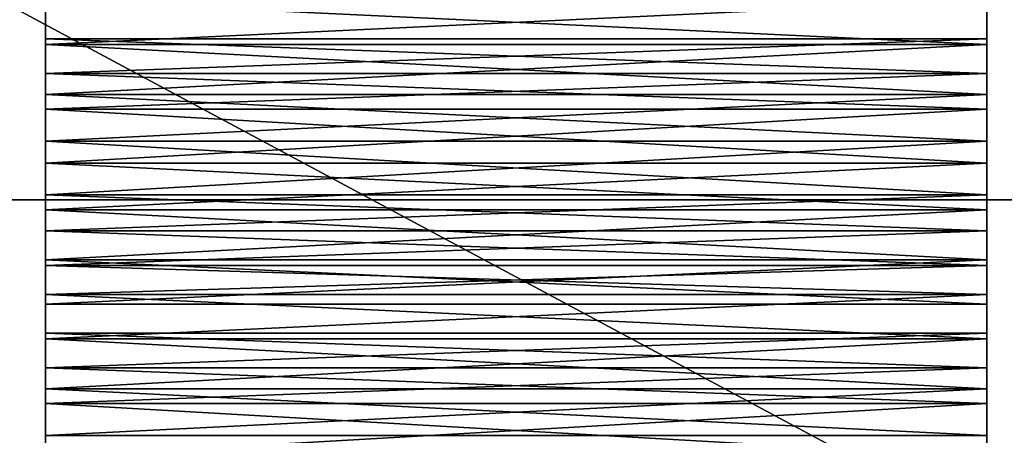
# Model space of a CAD drawing. Header units: millimetres. Extents: x -96 to 96, y -34 to 18.
# Tile 75 of 192: x -54.22 to -45.85, y -4 to -0.47. Entities that reach past the tile are written whole.
import ezdxf

# ---------------------------------------------------------------- set-up
doc = ezdxf.new("R2010")
doc.units = ezdxf.units.MM
doc.header["$LTSCALE"] = 65.185185
for name, color, linetype in [('1005', 7, 'CONTINUOUS'), ('1006', 7, 'CONTINUOUS'), ('1010', 7, 'CONTINUOUS'), ('1011', 7, 'CONTINUOUS'), ('1020', 7, 'CONTINUOUS'), ('1025', 7, 'CONTINUOUS'), ('1030', 7, 'CONTINUOUS'), ('1031', 7, 'CONTINUOUS'), ('1035', 7, 'CONTINUOUS'), ('1036', 7, 'CONTINUOUS'), ('1060', 7, 'CONTINUOUS'), ('1061', 7, 'CONTINUOUS'), ('1089', 7, 'CONTINUOUS'), ('1090', 7, 'CONTINUOUS'), ('1094', 7, 'CONTINUOUS'), ('1095', 7, 'CONTINUOUS'), ('1104', 7, 'CONTINUOUS'), ('1109', 7, 'CONTINUOUS'), ('1114', 7, 'CONTINUOUS'), ('1115', 7, 'CONTINUOUS'), ('1119', 7, 'CONTINUOUS'), ('1120', 7, 'CONTINUOUS'), ('2', 7, 'CONTINUOUS'), ('22', 7, 'CONTINUOUS'), ('24', 7, 'CONTINUOUS'), ('26', 7, 'CONTINUOUS'), ('30', 7, 'CONTINUOUS'), ('6', 7, 'CONTINUOUS'), ('976', 7, 'CONTINUOUS'), ('977', 7, 'CONTINUOUS')]:
    doc.layers.add(name, color=color, linetype=linetype)

msp = doc.modelspace()

# ---------------------------------------------------------------- linework, layer by layer
at = {"layer": '1005', "color": 2, "linetype": 'Continuous'}
for points in [[(-54, -1.6868, -24.3597), (-54, -1.2302, -24.0548), (-46, -1.2302, -24.0548), (-54, -1.6868, -24.3597)], [(-54, -1.6868, -24.3597), (-46, -1.2302, -24.0548), (-46, -1.6868, -24.3597), (-54, -1.6868, -24.3597)]]:
    msp.add_3dface(points, dxfattribs=at)
at = {"layer": '1006', "color": 2, "linetype": 'Continuous'}
for points in [[(-54, -4.1868, -24.3597), (-46, -3.7302, -24.0548), (-46, -4.1868, -24.3597), (-54, -4.1868, -24.3597)], [(-54, -4.1868, -24.3597), (-54, -3.7302, -24.0548), (-46, -3.7302, -24.0548), (-54, -4.1868, -24.3597)]]:
    msp.add_3dface(points, dxfattribs=at)
at = {"layer": '1010', "color": 2, "linetype": 'Continuous'}
for points in [[(-54, -1.5011, -23.5142), (-46, -1.9576, -23.8191), (-46, -1.5011, -23.5142), (-54, -1.5011, -23.5142)], [(-54, -1.5011, -23.5142), (-54, -1.9576, -23.8191), (-46, -1.9576, -23.8191), (-54, -1.5011, -23.5142)]]:
    msp.add_3dface(points, dxfattribs=at)
at = {"layer": '1011', "color": 2, "linetype": 'Continuous'}
for points in [[(-54, -2.5567, -23.7863), (-46, -2.8029, -23.5798), (-46, -2.5567, -23.7863), (-54, -2.5567, -23.7863)], [(-54, -2.5567, -23.7863), (-54, -2.8029, -23.5798), (-46, -2.8029, -23.5798), (-54, -2.5567, -23.7863)]]:
    msp.add_3dface(points, dxfattribs=at)
at = {"layer": '1020', "color": 2, "linetype": 'Continuous'}
for points in [[(-54, -1.6868, -24.3597), (-46, -1.6868, -24.3597), (-46, -2.083, -24.5154), (-54, -1.6868, -24.3597)], [(-54, -2.083, -24.5154), (-54, -1.6868, -24.3597), (-46, -2.083, -24.5154), (-54, -2.083, -24.5154)], [(-54, -2.5081, -24.4921), (-54, -2.083, -24.5154), (-46, -2.5081, -24.4921), (-54, -2.5081, -24.4921)], [(-54, -2.083, -24.5154), (-46, -2.083, -24.5154), (-46, -2.5081, -24.4921), (-54, -2.083, -24.5154)], [(-54, -2.8849, -24.2942), (-54, -2.5081, -24.4921), (-46, -2.8849, -24.2942), (-54, -2.8849, -24.2942)], [(-54, -2.5081, -24.4921), (-46, -2.5081, -24.4921), (-46, -2.8849, -24.2942), (-54, -2.5081, -24.4921)]]:
    msp.add_3dface(points, dxfattribs=at)
at = {"layer": '1025', "color": 2, "linetype": 'Continuous'}
for points in [[(-54, -2.2626, -23.9026), (-46, -2.2626, -23.9026), (-46, -1.9576, -23.8191), (-54, -2.2626, -23.9026)], [(-54, -1.9576, -23.8191), (-54, -2.2626, -23.9026), (-46, -1.9576, -23.8191), (-54, -1.9576, -23.8191)], [(-54, -2.5567, -23.7863), (-46, -2.5567, -23.7863), (-46, -2.2626, -23.9026), (-54, -2.5567, -23.7863)], [(-54, -2.2626, -23.9026), (-54, -2.5567, -23.7863), (-46, -2.2626, -23.9026), (-54, -2.2626, -23.9026)]]:
    msp.add_3dface(points, dxfattribs=at)
at = {"layer": '1030', "color": 2, "linetype": 'Continuous'}
for points in [[(-54, -0.9252, -23.9714), (-54, -0.6311, -24.0876), (-46, -0.9252, -23.9714), (-54, -0.9252, -23.9714)], [(-54, -0.6311, -24.0876), (-46, -0.6311, -24.0876), (-46, -0.9252, -23.9714), (-54, -0.6311, -24.0876)], [(-54, -1.2302, -24.0548), (-54, -0.9252, -23.9714), (-46, -1.2302, -24.0548), (-54, -1.2302, -24.0548)], [(-54, -0.9252, -23.9714), (-46, -0.9252, -23.9714), (-46, -1.2302, -24.0548), (-54, -0.9252, -23.9714)]]:
    msp.add_3dface(points, dxfattribs=at)
at = {"layer": '1031', "color": 2, "linetype": 'Continuous'}
for points in [[(-54, -3.1311, -24.0876), (-46, -3.1311, -24.0876), (-46, -3.4252, -23.9714), (-54, -3.1311, -24.0876)], [(-54, -3.4252, -23.9714), (-54, -3.1311, -24.0876), (-46, -3.4252, -23.9714), (-54, -3.4252, -23.9714)], [(-54, -3.7302, -24.0548), (-54, -3.4252, -23.9714), (-46, -3.7302, -24.0548), (-54, -3.7302, -24.0548)], [(-54, -3.4252, -23.9714), (-46, -3.4252, -23.9714), (-46, -3.7302, -24.0548), (-54, -3.4252, -23.9714)]]:
    msp.add_3dface(points, dxfattribs=at)
at = {"layer": '1035', "color": 2, "linetype": 'Continuous'}
for points in [[(-54, -0.3029, -23.5798), (-54, -0.6798, -23.3818), (-46, -0.3029, -23.5798), (-54, -0.3029, -23.5798)], [(-54, -0.6798, -23.3818), (-46, -0.6798, -23.3818), (-46, -0.3029, -23.5798), (-54, -0.6798, -23.3818)], [(-54, -0.6798, -23.3818), (-54, -1.1049, -23.3586), (-46, -0.6798, -23.3818), (-54, -0.6798, -23.3818)], [(-54, -1.1049, -23.3586), (-46, -1.1049, -23.3586), (-46, -0.6798, -23.3818), (-54, -1.1049, -23.3586)], [(-54, -1.1049, -23.3586), (-54, -1.5011, -23.5142), (-46, -1.1049, -23.3586), (-54, -1.1049, -23.3586)], [(-54, -1.5011, -23.5142), (-46, -1.5011, -23.5142), (-46, -1.1049, -23.3586), (-54, -1.5011, -23.5142)]]:
    msp.add_3dface(points, dxfattribs=at)
at = {"layer": '1036', "color": 2, "linetype": 'Continuous'}
for points in [[(-54, -3.1798, -23.3818), (-46, -3.1798, -23.3818), (-46, -2.8029, -23.5798), (-54, -3.1798, -23.3818)], [(-54, -2.8029, -23.5798), (-54, -3.1798, -23.3818), (-46, -2.8029, -23.5798), (-54, -2.8029, -23.5798)], [(-54, -3.6049, -23.3586), (-46, -3.6049, -23.3586), (-46, -3.1798, -23.3818), (-54, -3.6049, -23.3586)], [(-54, -3.1798, -23.3818), (-54, -3.6049, -23.3586), (-46, -3.1798, -23.3818), (-54, -3.1798, -23.3818)], [(-54, -4.0011, -23.5142), (-46, -4.0011, -23.5142), (-46, -3.6049, -23.3586), (-54, -4.0011, -23.5142)], [(-54, -3.6049, -23.3586), (-54, -4.0011, -23.5142), (-46, -3.6049, -23.3586), (-54, -3.6049, -23.3586)]]:
    msp.add_3dface(points, dxfattribs=at)
at = {"layer": '1060', "color": 2, "linetype": 'Continuous'}
for points in [[(-46, -0.3029, 23.5798), (-46, -0.6311, 24.0876), (-46, -0.6798, 23.3818), (-46, -0.3029, 23.5798)], [(-46, -0.3849, 24.2942), (-46, -0.6311, 24.0876), (-46, -0.3029, 23.5798), (-46, -0.3849, 24.2942)], [(-46, -0.6311, 24.0876), (-46, -0.9252, 23.9714), (-46, -0.6798, 23.3818), (-46, -0.6311, 24.0876)], [(-46, -0.6798, 23.3818), (-46, -0.9252, 23.9714), (-46, -1.1049, 23.3586), (-46, -0.6798, 23.3818)], [(-46, -0.9252, 23.9714), (-46, -1.2302, 24.0548), (-46, -1.1049, 23.3586), (-46, -0.9252, 23.9714)], [(-46, -1.1049, 23.3586), (-46, -1.2302, 24.0548), (-46, -1.5011, 23.5142), (-46, -1.1049, 23.3586)], [(-46, -1.2302, 24.0548), (-46, -1.6868, 24.3597), (-46, -1.5011, 23.5142), (-46, -1.2302, 24.0548)], [(-46, -1.5011, 23.5142), (-46, -1.6868, 24.3597), (-46, -1.9576, 23.8191), (-46, -1.5011, 23.5142)], [(-46, -1.6868, 24.3597), (-46, -2.083, 24.5154), (-46, -1.9576, 23.8191), (-46, -1.6868, 24.3597)], [(-46, -1.9576, 23.8191), (-46, -2.083, 24.5154), (-46, -2.2626, 23.9026), (-46, -1.9576, 23.8191)], [(-46, -2.083, 24.5154), (-46, -2.5081, 24.4921), (-46, -2.2626, 23.9026), (-46, -2.083, 24.5154)], [(-46, -2.2626, 23.9026), (-46, -2.5081, 24.4921), (-46, -2.5567, 23.7863), (-46, -2.2626, 23.9026)], [(-46, -2.5081, 24.4921), (-46, -2.8849, 24.2942), (-46, -2.5567, 23.7863), (-46, -2.5081, 24.4921)], [(-46, -2.5567, 23.7863), (-46, -2.8849, 24.2942), (-46, -2.8029, 23.5798), (-46, -2.5567, 23.7863)], [(-46, -2.8029, 23.5798), (-46, -3.1311, 24.0876), (-46, -3.1798, 23.3818), (-46, -2.8029, 23.5798)], [(-46, -2.8849, 24.2942), (-46, -3.1311, 24.0876), (-46, -2.8029, 23.5798), (-46, -2.8849, 24.2942)], [(-46, -3.1311, 24.0876), (-46, -3.4252, 23.9714), (-46, -3.1798, 23.3818), (-46, -3.1311, 24.0876)], [(-46, -3.1798, 23.3818), (-46, -3.4252, 23.9714), (-46, -3.6049, 23.3586), (-46, -3.1798, 23.3818)], [(-46, -3.4252, 23.9714), (-46, -3.7302, 24.0548), (-46, -3.6049, 23.3586), (-46, -3.4252, 23.9714)], [(-46, -3.6049, 23.3586), (-46, -3.7302, 24.0548), (-46, -4.0011, 23.5142), (-46, -3.6049, 23.3586)], [(-46, -3.7302, 24.0548), (-46, -4.1868, 24.3597), (-46, -4.0011, 23.5142), (-46, -3.7302, 24.0548)]]:
    msp.add_3dface(points, dxfattribs=at)
at = {"layer": '1061', "color": 2, "linetype": 'Continuous'}
for points in [[(-54, -0.3029, 23.5798), (-54, -0.6798, 23.3818), (-54, -0.3849, 24.2942), (-54, -0.3029, 23.5798)], [(-54, -0.3849, 24.2942), (-54, -0.6798, 23.3818), (-54, -0.6311, 24.0876), (-54, -0.3849, 24.2942)], [(-54, -0.6311, 24.0876), (-54, -0.6798, 23.3818), (-54, -0.9252, 23.9714), (-54, -0.6311, 24.0876)], [(-54, -0.6798, 23.3818), (-54, -1.1049, 23.3586), (-54, -0.9252, 23.9714), (-54, -0.6798, 23.3818)], [(-54, -0.9252, 23.9714), (-54, -1.1049, 23.3586), (-54, -1.2302, 24.0548), (-54, -0.9252, 23.9714)], [(-54, -1.1049, 23.3586), (-54, -1.5011, 23.5142), (-54, -1.2302, 24.0548), (-54, -1.1049, 23.3586)], [(-54, -1.2302, 24.0548), (-54, -1.5011, 23.5142), (-54, -1.6868, 24.3597), (-54, -1.2302, 24.0548)], [(-54, -1.5011, 23.5142), (-54, -1.9576, 23.8191), (-54, -1.6868, 24.3597), (-54, -1.5011, 23.5142)], [(-54, -1.6868, 24.3597), (-54, -1.9576, 23.8191), (-54, -2.083, 24.5154), (-54, -1.6868, 24.3597)], [(-54, -1.9576, 23.8191), (-54, -2.2626, 23.9026), (-54, -2.083, 24.5154), (-54, -1.9576, 23.8191)], [(-54, -2.083, 24.5154), (-54, -2.2626, 23.9026), (-54, -2.5081, 24.4921), (-54, -2.083, 24.5154)], [(-54, -2.2626, 23.9026), (-54, -2.5567, 23.7863), (-54, -2.5081, 24.4921), (-54, -2.2626, 23.9026)], [(-54, -2.5567, 23.7863), (-54, -2.8029, 23.5798), (-54, -2.5081, 24.4921), (-54, -2.5567, 23.7863)], [(-54, -2.5081, 24.4921), (-54, -2.8029, 23.5798), (-54, -2.8849, 24.2942), (-54, -2.5081, 24.4921)], [(-54, -2.8029, 23.5798), (-54, -3.1798, 23.3818), (-54, -2.8849, 24.2942), (-54, -2.8029, 23.5798)], [(-54, -2.8849, 24.2942), (-54, -3.1798, 23.3818), (-54, -3.1311, 24.0876), (-54, -2.8849, 24.2942)], [(-54, -3.1311, 24.0876), (-54, -3.1798, 23.3818), (-54, -3.4252, 23.9714), (-54, -3.1311, 24.0876)], [(-54, -3.1798, 23.3818), (-54, -3.6049, 23.3586), (-54, -3.4252, 23.9714), (-54, -3.1798, 23.3818)], [(-54, -3.4252, 23.9714), (-54, -3.6049, 23.3586), (-54, -3.7302, 24.0548), (-54, -3.4252, 23.9714)], [(-54, -3.6049, 23.3586), (-54, -4.0011, 23.5142), (-54, -3.7302, 24.0548), (-54, -3.6049, 23.3586)], [(-54, -3.7302, 24.0548), (-54, -4.0011, 23.5142), (-54, -4.1868, 24.3597), (-54, -3.7302, 24.0548)]]:
    msp.add_3dface(points, dxfattribs=at)
at = {"layer": '1089', "color": 2, "linetype": 'Continuous'}
for points in [[(-46, -1.6868, 24.3597), (-46, -1.2302, 24.0548), (-54, -1.2302, 24.0548), (-46, -1.6868, 24.3597)], [(-46, -1.6868, 24.3597), (-54, -1.2302, 24.0548), (-54, -1.6868, 24.3597), (-46, -1.6868, 24.3597)]]:
    msp.add_3dface(points, dxfattribs=at)
at = {"layer": '1090', "color": 2, "linetype": 'Continuous'}
for points in [[(-46, -4.1868, 24.3597), (-54, -3.7302, 24.0548), (-54, -4.1868, 24.3597), (-46, -4.1868, 24.3597)], [(-46, -4.1868, 24.3597), (-46, -3.7302, 24.0548), (-54, -3.7302, 24.0548), (-46, -4.1868, 24.3597)]]:
    msp.add_3dface(points, dxfattribs=at)
at = {"layer": '1094', "color": 2, "linetype": 'Continuous'}
for points in [[(-46, -1.5011, 23.5142), (-46, -1.9576, 23.8191), (-54, -1.9576, 23.8191), (-46, -1.5011, 23.5142)], [(-46, -1.5011, 23.5142), (-54, -1.9576, 23.8191), (-54, -1.5011, 23.5142), (-46, -1.5011, 23.5142)]]:
    msp.add_3dface(points, dxfattribs=at)
at = {"layer": '1095', "color": 2, "linetype": 'Continuous'}
for points in [[(-46, -2.5567, 23.7863), (-54, -2.8029, 23.5798), (-54, -2.5567, 23.7863), (-46, -2.5567, 23.7863)], [(-46, -2.5567, 23.7863), (-46, -2.8029, 23.5798), (-54, -2.8029, 23.5798), (-46, -2.5567, 23.7863)]]:
    msp.add_3dface(points, dxfattribs=at)
at = {"layer": '1104', "color": 2, "linetype": 'Continuous'}
for points in [[(-46, -2.083, 24.5154), (-46, -1.6868, 24.3597), (-54, -2.083, 24.5154), (-46, -2.083, 24.5154)], [(-46, -1.6868, 24.3597), (-54, -1.6868, 24.3597), (-54, -2.083, 24.5154), (-46, -1.6868, 24.3597)], [(-46, -2.083, 24.5154), (-54, -2.083, 24.5154), (-54, -2.5081, 24.4921), (-46, -2.083, 24.5154)], [(-46, -2.5081, 24.4921), (-46, -2.083, 24.5154), (-54, -2.5081, 24.4921), (-46, -2.5081, 24.4921)], [(-46, -2.5081, 24.4921), (-54, -2.5081, 24.4921), (-54, -2.8849, 24.2942), (-46, -2.5081, 24.4921)], [(-46, -2.8849, 24.2942), (-46, -2.5081, 24.4921), (-54, -2.8849, 24.2942), (-46, -2.8849, 24.2942)]]:
    msp.add_3dface(points, dxfattribs=at)
at = {"layer": '1109', "color": 2, "linetype": 'Continuous'}
for points in [[(-46, -2.2626, 23.9026), (-54, -2.2626, 23.9026), (-54, -1.9576, 23.8191), (-46, -2.2626, 23.9026)], [(-46, -1.9576, 23.8191), (-46, -2.2626, 23.9026), (-54, -1.9576, 23.8191), (-46, -1.9576, 23.8191)], [(-46, -2.5567, 23.7863), (-54, -2.5567, 23.7863), (-54, -2.2626, 23.9026), (-46, -2.5567, 23.7863)], [(-46, -2.2626, 23.9026), (-46, -2.5567, 23.7863), (-54, -2.2626, 23.9026), (-46, -2.2626, 23.9026)]]:
    msp.add_3dface(points, dxfattribs=at)
at = {"layer": '1114', "color": 2, "linetype": 'Continuous'}
for points in [[(-46, -0.9252, 23.9714), (-46, -0.6311, 24.0876), (-54, -0.9252, 23.9714), (-46, -0.9252, 23.9714)], [(-46, -0.6311, 24.0876), (-54, -0.6311, 24.0876), (-54, -0.9252, 23.9714), (-46, -0.6311, 24.0876)], [(-46, -1.2302, 24.0548), (-46, -0.9252, 23.9714), (-54, -1.2302, 24.0548), (-46, -1.2302, 24.0548)], [(-46, -0.9252, 23.9714), (-54, -0.9252, 23.9714), (-54, -1.2302, 24.0548), (-46, -0.9252, 23.9714)]]:
    msp.add_3dface(points, dxfattribs=at)
at = {"layer": '1115', "color": 2, "linetype": 'Continuous'}
for points in [[(-46, -3.4252, 23.9714), (-46, -3.1311, 24.0876), (-54, -3.4252, 23.9714), (-46, -3.4252, 23.9714)], [(-46, -3.1311, 24.0876), (-54, -3.1311, 24.0876), (-54, -3.4252, 23.9714), (-46, -3.1311, 24.0876)], [(-46, -3.7302, 24.0548), (-46, -3.4252, 23.9714), (-54, -3.7302, 24.0548), (-46, -3.7302, 24.0548)], [(-46, -3.4252, 23.9714), (-54, -3.4252, 23.9714), (-54, -3.7302, 24.0548), (-46, -3.4252, 23.9714)]]:
    msp.add_3dface(points, dxfattribs=at)
at = {"layer": '1119', "color": 2, "linetype": 'Continuous'}
for points in [[(-46, -0.6798, 23.3818), (-54, -0.6798, 23.3818), (-54, -0.3029, 23.5798), (-46, -0.6798, 23.3818)], [(-46, -0.3029, 23.5798), (-46, -0.6798, 23.3818), (-54, -0.3029, 23.5798), (-46, -0.3029, 23.5798)], [(-46, -1.1049, 23.3586), (-54, -1.1049, 23.3586), (-54, -0.6798, 23.3818), (-46, -1.1049, 23.3586)], [(-46, -0.6798, 23.3818), (-46, -1.1049, 23.3586), (-54, -0.6798, 23.3818), (-46, -0.6798, 23.3818)], [(-46, -1.5011, 23.5142), (-54, -1.5011, 23.5142), (-54, -1.1049, 23.3586), (-46, -1.5011, 23.5142)], [(-46, -1.1049, 23.3586), (-46, -1.5011, 23.5142), (-54, -1.1049, 23.3586), (-46, -1.1049, 23.3586)]]:
    msp.add_3dface(points, dxfattribs=at)
at = {"layer": '1120', "color": 2, "linetype": 'Continuous'}
for points in [[(-46, -2.8029, 23.5798), (-46, -3.1798, 23.3818), (-54, -2.8029, 23.5798), (-46, -2.8029, 23.5798)], [(-46, -3.1798, 23.3818), (-54, -3.1798, 23.3818), (-54, -2.8029, 23.5798), (-46, -3.1798, 23.3818)], [(-46, -3.1798, 23.3818), (-46, -3.6049, 23.3586), (-54, -3.1798, 23.3818), (-46, -3.1798, 23.3818)], [(-46, -3.6049, 23.3586), (-54, -3.6049, 23.3586), (-54, -3.1798, 23.3818), (-46, -3.6049, 23.3586)], [(-46, -3.6049, 23.3586), (-46, -4.0011, 23.5142), (-54, -3.6049, 23.3586), (-46, -3.6049, 23.3586)], [(-46, -4.0011, 23.5142), (-54, -4.0011, 23.5142), (-54, -3.6049, 23.3586), (-46, -4.0011, 23.5142)]]:
    msp.add_3dface(points, dxfattribs=at)
at = {"layer": '2', "color": 7, "linetype": 'Continuous'}
for points in [[(-3.6186, -27.5, 22.1466), (-74, 10.2026, 22.4756), (-74, -27.5, 22.1466), (-3.6186, -27.5, 22.1466)], [(-3.9737, 10.2026, 22.4756), (-74, 10.2026, 22.4756), (-3.8118, -7.4278, 22.3217), (-3.9737, 10.2026, 22.4756)], [(-3.8118, -7.4278, 22.3217), (-74, 10.2026, 22.4756), (-3.6186, -27.5, 22.1466), (-3.8118, -7.4278, 22.3217)]]:
    msp.add_3dface(points, dxfattribs=at)
at = {"layer": '22', "color": 7, "linetype": 'Continuous'}
for points in [[(-72, -2, 20), (72, -2, 20), (-72, -27.5, 20.2225), (-72, -2, 20)], [(72, -2, 20), (72, -27.5, 20.2225), (-72, -27.5, 20.2225), (72, -2, 20)]]:
    msp.add_3dface(points, dxfattribs=at)
at = {"layer": '24', "color": 7, "linetype": 'Continuous'}
for points in [[(-72, -2, -20), (-72, -27.5, -20.2225), (72, -27.5, -20.2225), (-72, -2, -20)], [(72, -2, -20), (-72, -2, -20), (72, -27.5, -20.2225), (72, -2, -20)]]:
    msp.add_3dface(points, dxfattribs=at)
at = {"layer": '26', "color": 7, "linetype": 'Continuous'}
for points in [[(71.4, -2, 19.4), (-71.4, -2, 19.4), (71.4, 13.6, 19.8085), (71.4, -2, 19.4)], [(71.4, 13.6, 19.8085), (-71.4, -2, 19.4), (-71.4, 13.6, 19.8085), (71.4, 13.6, 19.8085)]]:
    msp.add_3dface(points, dxfattribs=at)
at = {"layer": '30', "color": 7, "linetype": 'Continuous'}
for points in [[(-71.4, 13.6, -19.8085), (71.4, -2, -19.4), (71.4, 13.6, -19.8085), (-71.4, 13.6, -19.8085)], [(-71.4, 13.6, -19.8085), (-71.4, -2, -19.4), (71.4, -2, -19.4), (-71.4, 13.6, -19.8085)]]:
    msp.add_3dface(points, dxfattribs=at)
at = {"layer": '6', "color": 7, "linetype": 'Continuous'}
for points in [[(-74, -27.5, -22.1466), (-3.9737, 10.2026, -22.4756), (-3.7894, -9.8053, -22.301), (-74, -27.5, -22.1466)], [(-74, 10.2026, -22.4756), (-3.9737, 10.2026, -22.4756), (-74, -27.5, -22.1466), (-74, 10.2026, -22.4756)]]:
    msp.add_3dface(points, dxfattribs=at)
at = {"layer": '976', "color": 2, "linetype": 'Continuous'}
for points in [[(-54, -0.3029, -23.5798), (-54, -0.6311, -24.0876), (-54, -0.6798, -23.3818), (-54, -0.3029, -23.5798)], [(-54, -0.3849, -24.2942), (-54, -0.6311, -24.0876), (-54, -0.3029, -23.5798), (-54, -0.3849, -24.2942)], [(-54, -0.6311, -24.0876), (-54, -0.9252, -23.9714), (-54, -0.6798, -23.3818), (-54, -0.6311, -24.0876)], [(-54, -0.6798, -23.3818), (-54, -0.9252, -23.9714), (-54, -1.1049, -23.3586), (-54, -0.6798, -23.3818)], [(-54, -0.9252, -23.9714), (-54, -1.2302, -24.0548), (-54, -1.1049, -23.3586), (-54, -0.9252, -23.9714)], [(-54, -1.1049, -23.3586), (-54, -1.2302, -24.0548), (-54, -1.5011, -23.5142), (-54, -1.1049, -23.3586)], [(-54, -1.2302, -24.0548), (-54, -1.6868, -24.3597), (-54, -1.5011, -23.5142), (-54, -1.2302, -24.0548)], [(-54, -1.5011, -23.5142), (-54, -1.6868, -24.3597), (-54, -1.9576, -23.8191), (-54, -1.5011, -23.5142)], [(-54, -1.6868, -24.3597), (-54, -2.083, -24.5154), (-54, -1.9576, -23.8191), (-54, -1.6868, -24.3597)], [(-54, -1.9576, -23.8191), (-54, -2.083, -24.5154), (-54, -2.2626, -23.9026), (-54, -1.9576, -23.8191)], [(-54, -2.083, -24.5154), (-54, -2.5081, -24.4921), (-54, -2.2626, -23.9026), (-54, -2.083, -24.5154)], [(-54, -2.2626, -23.9026), (-54, -2.5081, -24.4921), (-54, -2.5567, -23.7863), (-54, -2.2626, -23.9026)], [(-54, -2.5081, -24.4921), (-54, -2.8849, -24.2942), (-54, -2.5567, -23.7863), (-54, -2.5081, -24.4921)], [(-54, -2.5567, -23.7863), (-54, -2.8849, -24.2942), (-54, -2.8029, -23.5798), (-54, -2.5567, -23.7863)], [(-54, -2.8029, -23.5798), (-54, -3.1311, -24.0876), (-54, -3.1798, -23.3818), (-54, -2.8029, -23.5798)], [(-54, -2.8849, -24.2942), (-54, -3.1311, -24.0876), (-54, -2.8029, -23.5798), (-54, -2.8849, -24.2942)], [(-54, -3.1311, -24.0876), (-54, -3.4252, -23.9714), (-54, -3.1798, -23.3818), (-54, -3.1311, -24.0876)], [(-54, -3.1798, -23.3818), (-54, -3.4252, -23.9714), (-54, -3.6049, -23.3586), (-54, -3.1798, -23.3818)], [(-54, -3.4252, -23.9714), (-54, -3.7302, -24.0548), (-54, -3.6049, -23.3586), (-54, -3.4252, -23.9714)], [(-54, -3.6049, -23.3586), (-54, -3.7302, -24.0548), (-54, -4.0011, -23.5142), (-54, -3.6049, -23.3586)], [(-54, -3.7302, -24.0548), (-54, -4.1868, -24.3597), (-54, -4.0011, -23.5142), (-54, -3.7302, -24.0548)]]:
    msp.add_3dface(points, dxfattribs=at)
at = {"layer": '977', "color": 2, "linetype": 'Continuous'}
for points in [[(-46, -0.3029, -23.5798), (-46, -0.6798, -23.3818), (-46, -0.3849, -24.2942), (-46, -0.3029, -23.5798)], [(-46, -0.3849, -24.2942), (-46, -0.6798, -23.3818), (-46, -0.6311, -24.0876), (-46, -0.3849, -24.2942)], [(-46, -0.6311, -24.0876), (-46, -0.6798, -23.3818), (-46, -0.9252, -23.9714), (-46, -0.6311, -24.0876)], [(-46, -0.6798, -23.3818), (-46, -1.1049, -23.3586), (-46, -0.9252, -23.9714), (-46, -0.6798, -23.3818)], [(-46, -0.9252, -23.9714), (-46, -1.1049, -23.3586), (-46, -1.2302, -24.0548), (-46, -0.9252, -23.9714)], [(-46, -1.1049, -23.3586), (-46, -1.5011, -23.5142), (-46, -1.2302, -24.0548), (-46, -1.1049, -23.3586)], [(-46, -1.2302, -24.0548), (-46, -1.5011, -23.5142), (-46, -1.6868, -24.3597), (-46, -1.2302, -24.0548)], [(-46, -1.5011, -23.5142), (-46, -1.9576, -23.8191), (-46, -1.6868, -24.3597), (-46, -1.5011, -23.5142)], [(-46, -1.6868, -24.3597), (-46, -1.9576, -23.8191), (-46, -2.083, -24.5154), (-46, -1.6868, -24.3597)], [(-46, -1.9576, -23.8191), (-46, -2.2626, -23.9026), (-46, -2.083, -24.5154), (-46, -1.9576, -23.8191)], [(-46, -2.083, -24.5154), (-46, -2.2626, -23.9026), (-46, -2.5081, -24.4921), (-46, -2.083, -24.5154)], [(-46, -2.2626, -23.9026), (-46, -2.5567, -23.7863), (-46, -2.5081, -24.4921), (-46, -2.2626, -23.9026)], [(-46, -2.5567, -23.7863), (-46, -2.8029, -23.5798), (-46, -2.5081, -24.4921), (-46, -2.5567, -23.7863)], [(-46, -2.5081, -24.4921), (-46, -2.8029, -23.5798), (-46, -2.8849, -24.2942), (-46, -2.5081, -24.4921)], [(-46, -2.8029, -23.5798), (-46, -3.1798, -23.3818), (-46, -2.8849, -24.2942), (-46, -2.8029, -23.5798)], [(-46, -2.8849, -24.2942), (-46, -3.1798, -23.3818), (-46, -3.1311, -24.0876), (-46, -2.8849, -24.2942)], [(-46, -3.1311, -24.0876), (-46, -3.1798, -23.3818), (-46, -3.4252, -23.9714), (-46, -3.1311, -24.0876)], [(-46, -3.1798, -23.3818), (-46, -3.6049, -23.3586), (-46, -3.4252, -23.9714), (-46, -3.1798, -23.3818)], [(-46, -3.4252, -23.9714), (-46, -3.6049, -23.3586), (-46, -3.7302, -24.0548), (-46, -3.4252, -23.9714)], [(-46, -3.6049, -23.3586), (-46, -4.0011, -23.5142), (-46, -3.7302, -24.0548), (-46, -3.6049, -23.3586)], [(-46, -3.7302, -24.0548), (-46, -4.0011, -23.5142), (-46, -4.1868, -24.3597), (-46, -3.7302, -24.0548)]]:
    msp.add_3dface(points, dxfattribs=at)

doc.saveas('drawing.dxf')
